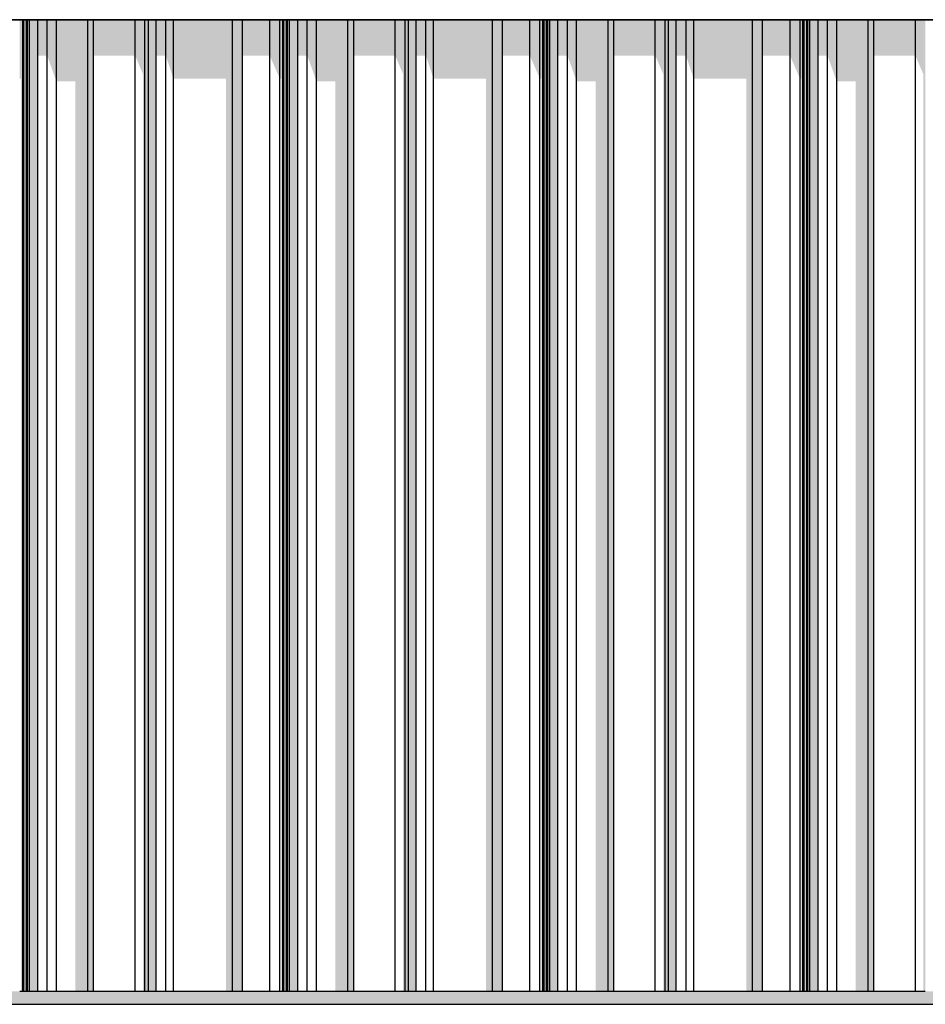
# Model space of a CAD drawing. Header units: metres. Extents: x -58265 to 590738, y -55036 to 35250.
# Tile 125 of 160: x 563998 to 565403, y -44566 to -43038. Entities that reach past the tile are written whole.
import ezdxf

# ---------------------------------------------------------------- set-up
doc = ezdxf.new("R2010")
doc.units = ezdxf.units.M
doc.header["$LTSCALE"] = 0.05
for name, color, linetype in [('Ansicht Süd_3_A_1_Fassaden', 7, 'Continuous'), ('Ansicht Süd_3_A_1_Schraffuren', 7, 'Continuous'), ('Ansicht Süd_3_A_1_Wände_Attika', 7, 'Continuous')]:
    doc.layers.add(name, color=color, linetype=linetype)

msp = doc.modelspace()

# ---------------------------------------------------------------- hatches: boundary and pattern name
at = {"layer": 'Ansicht Süd_3_A_1_Schraffuren', "linetype": 'Continuous', "lineweight": 15}
for points in [[(562430.4, -43038.6), (584746.4, -43038.6), (584745.5, -43037.7), (562431.3, -43037.7)], [(564002.5, -43038.6), (563997.9, -43038.6), (563997.9, -43129.3), (564000.1, -43129.3), (564000.1, -44546.1), (564002.5, -44546.1)], [(564002.5, -44546.1), (564004.2, -44546.1), (564004.2, -43038.6), (564002.5, -43038.6)], [(564004.2, -43123.5), (564004.7, -44546.1), (564008.2, -44546.1), (564008.2, -43038.6), (564004.2, -43038.6)], [(564008.2, -44546.1), (564010, -44546.1), (564010, -43038.6), (564008.2, -43038.6)], [(564010, -44546.1), (564013.1, -44546.1), (564013.1, -43038.6), (564010, -43038.6)], [(564013.1, -44546.1), (564025.8, -44546.1), (564025.8, -43038.6), (564013.1, -43038.6)], [(564040.6, -43038.6), (564025.8, -43038.6), (564025.8, -43093.5), (564040.6, -43093.5)], [(564054.8, -43038.6), (564040.6, -43038.6), (564040.6, -43093.5), (564054.8, -43133.6)], [(564103.6, -43038.6), (564054.8, -43038.6), (564054.8, -43133.6), (564084.3, -43133.6), (564084.3, -44546.1), (564103.6, -44546.1)], [(564103.6, -44546.1), (564112.6, -44546.1), (564112.6, -43038.6), (564103.6, -43038.6)], [(564177, -43038.6), (564112.6, -43038.6), (564112.6, -43093.5), (564177, -43093.5)], [(564192.3, -43038.6), (564177, -43038.6), (564177, -43093.5), (564189.2, -43122.1), (564189.2, -44546.1), (564192.3, -44546.1)], [(564192.3, -44546.1), (564197.6, -44546.1), (564197.6, -43038.6), (564192.3, -43038.6)], [(564197.6, -44546.1), (564209.4, -44546.1), (564209.4, -43038.6), (564197.6, -43038.6)], [(564224.7, -43038.6), (564209.4, -43038.6), (564209.4, -43093.5), (564224.7, -43093.5)], [(564224.7, -43093.5), (564236.4, -43129.3), (564236.4, -43038.6), (564224.7, -43038.6)], [(564328, -43038.6), (564236.4, -43038.6), (564236.4, -43129.3), (564318.1, -43129.3), (564318.1, -44546.1), (564328, -44546.1)], [(564328, -44546.1), (564343.4, -44546.1), (564343.4, -43038.6), (564328, -43038.6)], [(564343.4, -43038.6), (564343.4, -43093.5), (564386, -43093.5), (564386, -43038.6)], [(564401.5, -43038.6), (564386, -43038.6), (564386, -43093.5), (564401.5, -43129.3)], [(564406.1, -43038.6), (564401.5, -43038.6), (564401.5, -43129.3), (564403.7, -43129.3), (564403.7, -44546.1), (564406.1, -44546.1)], [(564406.1, -44546.1), (564407.9, -44546.1), (564407.9, -43038.6), (564406.1, -43038.6)], [(564407.9, -43123.5), (564408.3, -44546.1), (564411.8, -44546.1), (564411.8, -43038.6), (564407.9, -43038.6)], [(564411.8, -44546.1), (564413.6, -44546.1), (564413.6, -43038.6), (564411.8, -43038.6)], [(564413.6, -44546.1), (564416.7, -44546.1), (564416.7, -43038.6), (564413.6, -43038.6)], [(564416.7, -44546.1), (564429.4, -44546.1), (564429.4, -43038.6), (564416.7, -43038.6)], [(564444.2, -43038.6), (564429.4, -43038.6), (564429.4, -43093.5), (564444.2, -43093.5)], [(564444.2, -43038.6), (564444.2, -43093.5), (564458.5, -43133.6), (564458.5, -43038.6)], [(564507.2, -43038.6), (564458.5, -43038.6), (564458.5, -43133.6), (564487.9, -43133.6), (564487.9, -44546.1), (564507.2, -44546.1)], [(564507.2, -44546.1), (564516.2, -44546.1), (564516.2, -43038.6), (564507.2, -43038.6)], [(564516.2, -43038.6), (564516.2, -43093.5), (564580.6, -43093.5), (564580.6, -43038.6)], [(564580.6, -43093.5), (564592.8, -43122.1), (564592.8, -44546.1), (564595.9, -44546.1), (564595.9, -43038.6), (564580.6, -43038.6)], [(564595.9, -44546.1), (564601.2, -44546.1), (564601.2, -43038.6), (564595.9, -43038.6)], [(564601.2, -44546.1), (564613, -44546.1), (564613, -43038.6), (564601.2, -43038.6)], [(564628.3, -43038.6), (564613, -43038.6), (564613, -43093.5), (564628.3, -43093.5)], [(564628.3, -43093.5), (564640, -43129.3), (564640, -43038.6), (564628.3, -43038.6)], [(564731.6, -43038.6), (564640, -43038.6), (564640, -43129.3), (564721.7, -43129.3), (564721.7, -44546.1), (564731.6, -44546.1)], [(564731.6, -44546.1), (564747, -44546.1), (564747, -43038.6), (564731.6, -43038.6)], [(564747, -43093.5), (564789.6, -43093.5), (564789.6, -43038.6), (564747, -43038.6)], [(564805.1, -43038.6), (564789.6, -43038.6), (564789.6, -43093.5), (564805.1, -43129.3)], [(564809.7, -43038.6), (564805.1, -43038.6), (564805.1, -43129.3), (564807.3, -43129.3), (564807.3, -44546.1), (564809.7, -44546.1)], [(564809.7, -44546.1), (564811.5, -44546.1), (564811.5, -43038.6), (564809.7, -43038.6)], [(564811.5, -43123.5), (564811.9, -44546.1), (564815.4, -44546.1), (564815.4, -43038.6), (564811.5, -43038.6)], [(564815.4, -44546.1), (564817.2, -44546.1), (564817.2, -43038.6), (564815.4, -43038.6)], [(564817.2, -44546.1), (564820.3, -44546.1), (564820.3, -43038.6), (564817.2, -43038.6)], [(564820.3, -44546.1), (564833, -44546.1), (564833, -43038.6), (564820.3, -43038.6)], [(564833, -43093.5), (564847.8, -43093.5), (564847.8, -43038.6), (564833, -43038.6)], [(564847.8, -43093.5), (564862.1, -43133.6), (564862.1, -43038.6), (564847.8, -43038.6)], [(564862.1, -43133.6), (564891.5, -43133.6), (564891.5, -44546.1), (564910.9, -44546.1), (564910.9, -43038.6), (564862.1, -43038.6)], [(564910.9, -44546.1), (564919.8, -44546.1), (564919.8, -43038.6), (564910.9, -43038.6)], [(564984.2, -43038.6), (564919.8, -43038.6), (564919.8, -43093.5), (564984.2, -43093.5)], [(564984.2, -43093.5), (564996.4, -43122.1), (564996.4, -44546.1), (564999.5, -44546.1), (564999.5, -43038.6), (564984.2, -43038.6)], [(564999.5, -44546.1), (565004.8, -44546.1), (565004.8, -43038.6), (564999.5, -43038.6)], [(565004.8, -44546.1), (565016.6, -44546.1), (565016.6, -43038.6), (565004.8, -43038.6)], [(565031.9, -43038.6), (565016.6, -43038.6), (565016.6, -43093.5), (565031.9, -43093.5)], [(565031.9, -43093.5), (565043.7, -43129.3), (565043.7, -43038.6), (565031.9, -43038.6)], [(565043.7, -43129.3), (565125.3, -43129.3), (565125.3, -44546.1), (565135.2, -44546.1), (565135.2, -43038.6), (565043.7, -43038.6)], [(565135.2, -44546.1), (565150.6, -44546.1), (565150.6, -43038.6), (565135.2, -43038.6)], [(565150.6, -43093.5), (565193.3, -43093.5), (565193.3, -43038.6), (565150.6, -43038.6)], [(565208.7, -43038.6), (565193.3, -43038.6), (565193.3, -43093.5), (565208.7, -43129.3)], [(565213.3, -43038.6), (565208.7, -43038.6), (565208.7, -43129.3), (565210.9, -43129.3), (565210.9, -44546.1), (565213.3, -44546.1)], [(565213.3, -44546.1), (565215.1, -44546.1), (565215.1, -43038.6), (565213.3, -43038.6)], [(565219.1, -43038.6), (565215.1, -43038.6), (565215.1, -43123.5), (565215.5, -44546.1), (565219.1, -44546.1)], [(565219.1, -44546.1), (565220.8, -44546.1), (565220.8, -43038.6), (565219.1, -43038.6)], [(565220.8, -44546.1), (565223.9, -44546.1), (565223.9, -43038.6), (565220.8, -43038.6)], [(565223.9, -44546.1), (565236.7, -44546.1), (565236.7, -43038.6), (565223.9, -43038.6)], [(565251.4, -43038.6), (565236.7, -43038.6), (565236.7, -43093.5), (565251.4, -43093.5)], [(565265.7, -43038.6), (565251.4, -43038.6), (565251.4, -43093.5), (565265.7, -43133.6)], [(565314.5, -43038.6), (565265.7, -43038.6), (565265.7, -43133.6), (565295.1, -43133.6), (565295.1, -44546.1), (565314.5, -44546.1)], [(565314.5, -44546.1), (565323.4, -44546.1), (565323.4, -43038.6), (565314.5, -43038.6)], [(565387.8, -43038.6), (565323.4, -43038.6), (565323.4, -43093.5), (565387.8, -43093.5)], [(565403.1, -43038.6), (565387.8, -43038.6), (565387.8, -43093.5), (565400, -43122.1), (565400, -44546.1), (565403.1, -44546.1)], [(562600.9, -44546.1), (562600.9, -44566.1), (569415.9, -44566.1), (569415.9, -44546.1)]]:
    msp.add_hatch(color=7, dxfattribs=at).paths.add_polyline_path(points)

# ---------------------------------------------------------------- linework, layer by layer
at = {"layer": 'Ansicht Süd_3_A_1_Fassaden', "color": 7, "linetype": 'Continuous', "lineweight": 25}
for p, q in [((564002.5, -44546.1), (564002.5, -43038.6)), ((564004.2, -44546.1), (564004.2, -43038.6)), ((564008.2, -44546.1), (564008.2, -43038.6)), ((564010, -44546.1), (564010, -43038.6)), ((564013.1, -44546.1), (564013.1, -43038.6)), ((564025.8, -44546.1), (564025.8, -43038.6)), ((564040.6, -44546.1), (564040.6, -43038.6)), ((564054.8, -44546.1), (564054.8, -43038.6)), ((564103.6, -44546.1), (564103.6, -43038.6)), ((564112.6, -44546.1), (564112.6, -43038.6)), ((564177, -44546.1), (564177, -43038.6)), ((564192.3, -44546.1), (564192.3, -43038.6)), ((564197.6, -44546.1), (564197.6, -43038.6)), ((564209.4, -44546.1), (564209.4, -43038.6)), ((564224.7, -44546.1), (564224.7, -43038.6)), ((564236.4, -44546.1), (564236.4, -43038.6)), ((564328, -44546.1), (564328, -43038.6)), ((564343.4, -44546.1), (564343.4, -43038.6)), ((564386, -44546.1), (564386, -43038.6)), ((564401.5, -44546.1), (564401.5, -43038.6)), ((564406.1, -44546.1), (564406.1, -43038.6)), ((564407.9, -44546.1), (564407.9, -43038.6)), ((564411.8, -44546.1), (564411.8, -43038.6)), ((564413.6, -44546.1), (564413.6, -43038.6)), ((564416.7, -44546.1), (564416.7, -43038.6)), ((564429.4, -44546.1), (564429.4, -43038.6)), ((564444.2, -44546.1), (564444.2, -43038.6)), ((564458.5, -44546.1), (564458.5, -43038.6)), ((564507.2, -44546.1), (564507.2, -43038.6)), ((564516.2, -44546.1), (564516.2, -43038.6)), ((564580.6, -44546.1), (564580.6, -43038.6)), ((564595.9, -44546.1), (564595.9, -43038.6)), ((564601.2, -44546.1), (564601.2, -43038.6)), ((564613, -44546.1), (564613, -43038.6)), ((564628.3, -44546.1), (564628.3, -43038.6)), ((564640, -44546.1), (564640, -43038.6)), ((564731.6, -44546.1), (564731.6, -43038.6)), ((564747, -44546.1), (564747, -43038.6)), ((564789.6, -44546.1), (564789.6, -43038.6)), ((564805.1, -44546.1), (564805.1, -43038.6)), ((564809.7, -44546.1), (564809.7, -43038.6)), ((564811.5, -44546.1), (564811.5, -43038.6)), ((564815.4, -44546.1), (564815.4, -43038.6)), ((564817.2, -44546.1), (564817.2, -43038.6)), ((564820.3, -44546.1), (564820.3, -43038.6)), ((564833, -44546.1), (564833, -43038.6)), ((564847.8, -44546.1), (564847.8, -43038.6)), ((564862.1, -44546.1), (564862.1, -43038.6)), ((564910.9, -44546.1), (564910.9, -43038.6)), ((564919.8, -44546.1), (564919.8, -43038.6)), ((564984.2, -44546.1), (564984.2, -43038.6)), ((564999.5, -44546.1), (564999.5, -43038.6)), ((565004.8, -44546.1), (565004.8, -43038.6)), ((565016.6, -44546.1), (565016.6, -43038.6)), ((565031.9, -44546.1), (565031.9, -43038.6)), ((565043.7, -44546.1), (565043.7, -43038.6)), ((565135.2, -44546.1), (565135.2, -43038.6)), ((565150.6, -44546.1), (565150.6, -43038.6)), ((565193.3, -44546.1), (565193.3, -43038.6)), ((565208.7, -44546.1), (565208.7, -43038.6)), ((565213.3, -44546.1), (565213.3, -43038.6)), ((565215.1, -44546.1), (565215.1, -43038.6)), ((565219.1, -44546.1), (565219.1, -43038.6)), ((565220.8, -44546.1), (565220.8, -43038.6)), ((565223.9, -44546.1), (565223.9, -43038.6)), ((565236.7, -44546.1), (565236.7, -43038.6)), ((565251.4, -44546.1), (565251.4, -43038.6)), ((565265.7, -44546.1), (565265.7, -43038.6)), ((565314.5, -44546.1), (565314.5, -43038.6)), ((565323.4, -44546.1), (565323.4, -43038.6)), ((565387.8, -44546.1), (565387.8, -43038.6)), ((564002.5, -44546.1), (563997.9, -44546.1)), ((564004.2, -44546.1), (564002.5, -44546.1)), ((564008.2, -44546.1), (564004.2, -44546.1)), ((564010, -44546.1), (564008.2, -44546.1)), ((564013.1, -44546.1), (564010, -44546.1)), ((564025.8, -44546.1), (564013.1, -44546.1)), ((564040.6, -44546.1), (564025.8, -44546.1)), ((564054.8, -44546.1), (564040.6, -44546.1)), ((564103.6, -44546.1), (564054.8, -44546.1)), ((564112.6, -44546.1), (564103.6, -44546.1)), ((564177, -44546.1), (564112.6, -44546.1)), ((564192.3, -44546.1), (564177, -44546.1)), ((564197.6, -44546.1), (564192.3, -44546.1)), ((564209.4, -44546.1), (564197.6, -44546.1)), ((564224.7, -44546.1), (564209.4, -44546.1)), ((564236.4, -44546.1), (564224.7, -44546.1)), ((564328, -44546.1), (564236.4, -44546.1)), ((564343.4, -44546.1), (564328, -44546.1)), ((564386, -44546.1), (564343.4, -44546.1)), ((564401.5, -44546.1), (564386, -44546.1)), ((564406.1, -44546.1), (564401.5, -44546.1)), ((564407.9, -44546.1), (564406.1, -44546.1)), ((564411.8, -44546.1), (564407.9, -44546.1)), ((564413.6, -44546.1), (564411.8, -44546.1)), ((564416.7, -44546.1), (564413.6, -44546.1)), ((564429.4, -44546.1), (564416.7, -44546.1)), ((564444.2, -44546.1), (564429.4, -44546.1)), ((564458.5, -44546.1), (564444.2, -44546.1)), ((564507.2, -44546.1), (564458.5, -44546.1)), ((564516.2, -44546.1), (564507.2, -44546.1)), ((564580.6, -44546.1), (564516.2, -44546.1)), ((564595.9, -44546.1), (564580.6, -44546.1)), ((564601.2, -44546.1), (564595.9, -44546.1)), ((564613, -44546.1), (564601.2, -44546.1)), ((564628.3, -44546.1), (564613, -44546.1)), ((564640, -44546.1), (564628.3, -44546.1)), ((564731.6, -44546.1), (564640, -44546.1)), ((564747, -44546.1), (564731.6, -44546.1)), ((564789.6, -44546.1), (564747, -44546.1)), ((564805.1, -44546.1), (564789.6, -44546.1)), ((564809.7, -44546.1), (564805.1, -44546.1)), ((564811.5, -44546.1), (564809.7, -44546.1)), ((564815.4, -44546.1), (564811.5, -44546.1)), ((564817.2, -44546.1), (564815.4, -44546.1)), ((564820.3, -44546.1), (564817.2, -44546.1)), ((564833, -44546.1), (564820.3, -44546.1)), ((564847.8, -44546.1), (564833, -44546.1)), ((564862.1, -44546.1), (564847.8, -44546.1)), ((564910.9, -44546.1), (564862.1, -44546.1)), ((564919.8, -44546.1), (564910.9, -44546.1)), ((564984.2, -44546.1), (564919.8, -44546.1)), ((564999.5, -44546.1), (564984.2, -44546.1)), ((565004.8, -44546.1), (564999.5, -44546.1)), ((565016.6, -44546.1), (565004.8, -44546.1)), ((565031.9, -44546.1), (565016.6, -44546.1)), ((565043.7, -44546.1), (565031.9, -44546.1)), ((565135.2, -44546.1), (565043.7, -44546.1)), ((565150.6, -44546.1), (565135.2, -44546.1)), ((565193.3, -44546.1), (565150.6, -44546.1)), ((565208.7, -44546.1), (565193.3, -44546.1)), ((565213.3, -44546.1), (565208.7, -44546.1)), ((565215.1, -44546.1), (565213.3, -44546.1)), ((565219.1, -44546.1), (565215.1, -44546.1)), ((565220.8, -44546.1), (565219.1, -44546.1)), ((565223.9, -44546.1), (565220.8, -44546.1)), ((565236.7, -44546.1), (565223.9, -44546.1)), ((565251.4, -44546.1), (565236.7, -44546.1)), ((565265.7, -44546.1), (565251.4, -44546.1)), ((565314.5, -44546.1), (565265.7, -44546.1)), ((565323.4, -44546.1), (565314.5, -44546.1)), ((565387.8, -44546.1), (565323.4, -44546.1)), ((565403.1, -44546.1), (565387.8, -44546.1)), ((562460.9, -44566.1), (569405.9, -44566.1))]:
    msp.add_line(p, q, dxfattribs=at)
at = {"layer": 'Ansicht Süd_3_A_1_Wände_Attika', "color": 7, "linetype": 'Continuous', "lineweight": 25}
for p, q in [((584746.4, -43038.6), (562430.4, -43038.6)), ((584745.5, -43037.7), (562431.3, -43037.7))]:
    msp.add_line(p, q, dxfattribs=at)

doc.saveas('drawing.dxf')
